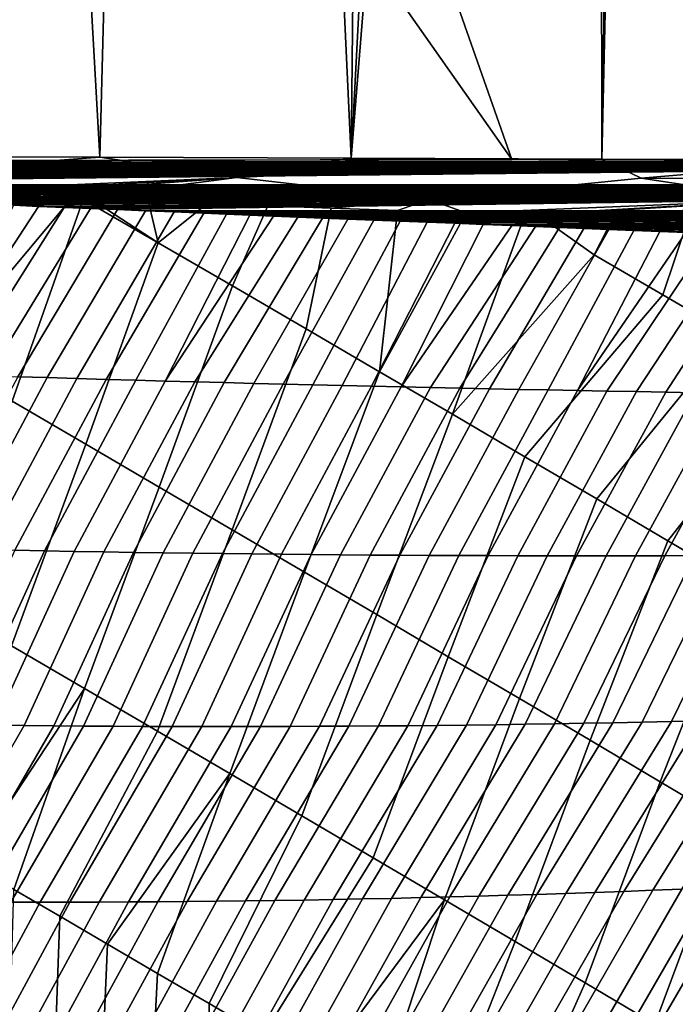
# Model space of a CAD drawing. Header units: metres. Extents: x -109 to 109, y -100 to 76.
# Tile 148 of 256: x 6.92 to 10.5, y -26.71 to -21.33. Entities that reach past the tile are written whole.
import ezdxf

# ---------------------------------------------------------------- set-up
doc = ezdxf.new("R2010")
doc.units = ezdxf.units.M
doc.layers.add('solid_21062310', color=7, linetype='CONTINUOUS')

msp = doc.modelspace()

# ---------------------------------------------------------------- linework, layer by layer
at = {"layer": 'solid_21062310'}
for points in [[(23.175426, -0.972689, 20.220478), (2.212826, -1.049087, 20.43038), (9.607429, -22.091278, 20.356337), (17.148014, -22.086779, 20.280832)], [(2.212826, -1.049087, 20.43038), (2.212831, -11.565833, 20.43038), (9.607429, -22.091278, 20.356337)], [(11.457793, -22.095673, -28.206676), (10.09767, -22.088993, -28.498384), (10.453269, -6.489526, -28.425833), (10.5, -5.5, -28.416101)], [(10.09767, -22.088993, -28.498384), (10.313123, -7.472179, -28.454737), (10.453269, -6.489526, -28.425833)], [(10.09767, -22.088993, -28.498384), (10.080423, -8.438549, -28.501831), (10.313123, -7.472179, -28.454737)], [(10.09767, -22.088993, -28.498384), (8.730165, -22.083309, -28.753176), (9.756077, -9.381878, -28.565628), (10.080423, -8.438549, -28.501831)], [(8.730165, -22.083309, -28.753176), (9.342617, -10.292233, -28.643805), (9.756077, -9.381878, -28.565628)], [(8.730165, -22.083309, -28.753176), (8.842322, -11.16245, -28.733711), (9.342617, -10.292233, -28.643805)], [(8.730165, -22.083309, -28.753176), (8.260159, -11.982265, -28.831932), (8.842322, -11.16245, -28.733711)], [(2.212831, -11.565833, 20.43038), (2.212831, -22.082581, 20.43038), (2.28017, -22.103354, 20.429468), (9.607429, -22.091278, 20.356337)], [(8.730165, -22.083309, -28.753176), (7.35626, -22.078569, -28.970871), (7.600704, -12.74426, -28.934935), (8.260159, -11.982265, -28.831932)], [(7.35626, -22.078569, -28.970871), (6.871626, -13.439192, -29.038601), (7.600704, -12.74426, -28.934935)], [(7.35626, -22.078569, -28.970871), (5.97693, -22.07473, -29.15131), (6.079552, -14.060902, -29.139181), (6.871626, -13.439192, -29.038601)], [(9.607429, -22.091278, 20.356337), (2.28017, -22.103354, 20.429468), (2.31793, -22.108725, 20.428953)], [(9.607429, -22.091278, 20.356337), (2.31793, -22.108725, 20.428953), (2.357509, -22.113457, 20.428411), (17.148014, -22.086779, 20.280832)], [(2.357509, -22.113457, 20.428411), (2.427922, -22.120647, 20.427439), (17.148014, -22.086779, 20.280832)], [(2.427922, -22.120647, 20.427439), (2.498475, -22.126902, 20.426455), (17.148014, -22.086779, 20.280832)], [(2.498475, -22.126902, 20.426455), (2.58967, -22.134132, 20.425171), (17.148014, -22.086779, 20.280832)], [(2.58967, -22.134132, 20.425171), (2.625702, -22.136801, 20.42466), (17.148014, -22.086779, 20.280832)], [(2.625702, -22.136801, 20.42466), (2.664938, -22.139612, 20.424101), (17.148014, -22.086779, 20.280832)], [(2.664938, -22.139612, 20.424101), (2.70763, -22.142572, 20.423489), (17.148014, -22.086779, 20.280832)], [(2.70763, -22.142572, 20.423489), (2.754095, -22.145697, 20.422819), (17.148014, -22.086779, 20.280832)], [(2.754095, -22.145697, 20.422819), (2.804703, -22.148998, 20.422085), (17.148014, -22.086779, 20.280832)], [(2.804703, -22.148998, 20.422085), (2.859832, -22.152489, 20.42128), (17.148014, -22.086779, 20.280832)], [(2.859832, -22.152489, 20.42128), (2.919879, -22.156187, 20.420399), (17.148014, -22.086779, 20.280832)], [(2.919879, -22.156187, 20.420399), (2.985306, -22.160109, 20.41943), (17.148014, -22.086779, 20.280832)], [(2.985306, -22.160109, 20.41943), (3.056616, -22.164272, 20.418365), (17.148014, -22.086779, 20.280832)], [(3.056616, -22.164272, 20.418365), (3.134326, -22.168699, 20.417194), (17.148014, -22.086779, 20.280832)], [(3.134326, -22.168699, 20.417194), (3.218983, -22.173405, 20.415907), (17.148014, -22.086779, 20.280832)], [(3.218983, -22.173405, 20.415907), (3.311232, -22.178417, 20.414488), (17.148014, -22.086779, 20.280832)], [(3.311232, -22.178417, 20.414488), (3.411776, -22.183762, 20.412926), (17.148014, -22.086779, 20.280832)], [(3.411776, -22.183762, 20.412926), (3.521343, -22.189466, 20.411203), (17.148014, -22.086779, 20.280832)], [(3.521343, -22.189466, 20.411203), (3.640764, -22.19556, 20.4093), (17.148014, -22.086779, 20.280832)], [(3.640764, -22.19556, 20.4093), (3.770932, -22.20208, 20.407196), (17.148014, -22.086779, 20.280832)], [(3.770932, -22.20208, 20.407196), (3.912796, -22.209059, 20.404869), (17.148014, -22.086779, 20.280832)], [(3.912796, -22.209059, 20.404869), (4.067429, -22.216537, 20.402292), (17.148014, -22.086779, 20.280832)], [(4.067429, -22.216537, 20.402292), (4.235969, -22.22456, 20.399433), (17.148014, -22.086779, 20.280832)], [(4.325856, -22.22879, 20.397888), (17.148109, -22.227818, 20.269711), (17.148014, -22.086779, 20.280832), (4.235969, -22.22456, 20.399433)], [(5.881356, -22.188519, -29.155107), (5.97693, -22.07473, -29.15131), (7.35626, -22.078569, -28.970871)], [(6.197834, -22.273022, -29.10281), (5.881356, -22.188519, -29.155107), (7.35626, -22.078569, -28.970871), (8.104801, -22.18993, -28.850298)], [(8.104801, -22.18993, -28.850298), (7.35626, -22.078569, -28.970871), (8.730165, -22.083309, -28.753176)], [(8.104801, -22.18993, -28.850298), (8.730165, -22.083309, -28.753176), (10.09767, -22.088993, -28.498384)], [(9.152975, -22.308945, -28.649721), (8.104801, -22.18993, -28.850298), (10.09767, -22.088993, -28.498384), (10.312971, -22.192034, -28.448847)], [(10.312971, -22.192034, -28.448847), (10.09767, -22.088993, -28.498384), (11.457793, -22.095673, -28.206676)], [(12.501683, -22.194874, -27.951399), (10.312971, -22.192034, -28.448847), (11.457793, -22.095673, -28.206676)], [(6.460998, -22.28196, -29.068228), (6.197834, -22.273022, -29.10281), (8.104801, -22.18993, -28.850298)], [(6.734767, -22.291285, -29.030697), (6.460998, -22.28196, -29.068228), (8.104801, -22.18993, -28.850298)], [(7.197654, -22.307108, -28.963631), (6.734767, -22.291285, -29.030697), (8.104801, -22.18993, -28.850298)], [(9.152975, -22.308945, -28.649721), (7.197654, -22.307108, -28.963631), (8.104801, -22.18993, -28.850298)], [(9.358268, -22.381927, -28.589958), (9.152975, -22.308945, -28.649721), (10.312971, -22.192034, -28.448847), (11.091144, -22.31123, -28.261787)], [(11.091144, -22.31123, -28.261787), (10.312971, -22.192034, -28.448847), (12.501683, -22.194874, -27.951399)], [(4.325856, -22.22879, 20.397888), (4.419671, -22.233173, 20.396259), (17.148109, -22.227818, 20.269711)], [(4.419671, -22.233173, 20.396259), (4.51766, -22.237719, 20.394541), (17.148109, -22.227818, 20.269711)], [(4.51766, -22.237719, 20.394541), (4.619894, -22.242426, 20.392729), (17.148109, -22.227818, 20.269711)], [(4.619894, -22.242426, 20.392729), (4.726695, -22.247313, 20.390818), (17.148109, -22.227818, 20.269711)], [(4.726695, -22.247313, 20.390818), (4.838112, -22.252375, 20.3888), (17.148109, -22.227818, 20.269711)], [(4.838112, -22.252375, 20.3888), (4.95451, -22.257629, 20.386669), (17.148109, -22.227818, 20.269711)], [(4.95451, -22.257629, 20.386669), (5.075926, -22.263079, 20.38442), (17.148109, -22.227818, 20.269711)], [(5.075926, -22.263079, 20.38442), (5.202762, -22.268734, 20.382042), (17.148109, -22.227818, 20.269711)], [(5.202762, -22.268734, 20.382042), (5.33507, -22.274597, 20.37953), (17.148109, -22.227818, 20.269711)], [(5.33507, -22.274597, 20.37953), (5.473258, -22.280687, 20.376871), (17.148109, -22.227818, 20.269711)], [(5.473258, -22.280687, 20.376871), (5.61742, -22.287003, 20.374062), (17.148109, -22.227818, 20.269711)], [(5.61742, -22.287003, 20.374062), (5.767946, -22.29356, 20.371086), (17.148109, -22.227818, 20.269711)], [(5.767946, -22.29356, 20.371086), (5.925007, -22.300365, 20.367939), (17.148109, -22.227818, 20.269711)], [(5.925007, -22.300365, 20.367939), (6.033541, -22.305044, 20.365736), (17.148109, -22.227818, 20.269711)], [(6.033541, -22.305044, 20.365736), (6.145124, -22.309839, 20.363451), (17.148109, -22.227818, 20.269711)], [(6.145124, -22.309839, 20.363451), (6.260015, -22.314758, 20.361073), (17.148109, -22.227818, 20.269711)], [(6.260015, -22.314758, 20.361073), (6.378175, -22.319799, 20.358601), (17.148109, -22.227818, 20.269711)], [(6.378175, -22.319799, 20.358601), (6.499679, -22.324965, 20.356031), (17.148109, -22.227818, 20.269711)], [(6.499679, -22.324965, 20.356031), (6.624784, -22.330265, 20.353359), (17.148109, -22.227818, 20.269711)], [(6.624784, -22.330265, 20.353359), (6.753385, -22.335693, 20.35058), (17.148109, -22.227818, 20.269711)], [(6.753385, -22.335693, 20.35058), (6.885657, -22.341257, 20.347692), (17.148109, -22.227818, 20.269711)], [(6.885657, -22.341257, 20.347692), (7.021847, -22.346966, 20.344683), (17.148109, -22.227818, 20.269711)], [(7.021847, -22.346966, 20.344683), (7.161818, -22.352812, 20.341555), (17.148109, -22.227818, 20.269711)], [(7.161818, -22.352812, 20.341555), (7.305831, -22.358805, 20.338297), (17.148109, -22.227818, 20.269711)], [(7.305831, -22.358805, 20.338297), (7.454088, -22.364954, 20.334902), (17.148109, -22.227818, 20.269711)], [(7.606456, -22.37125, 20.331371), (17.147978, -22.36537, 20.236626), (17.148109, -22.227818, 20.269711), (7.454088, -22.364954, 20.334902)], [(6.472425, -23.175764, -28.881605), (6.734767, -22.291285, -29.030697), (7.197654, -22.307108, -28.963631)], [(6.877242, -23.411442, -28.770472), (6.472425, -23.175764, -28.881605), (7.197654, -22.307108, -28.963631), (7.265707, -22.309441, -28.953386)], [(7.280011, -23.646379, -28.652653), (6.877242, -23.411442, -28.770472), (7.265707, -22.309441, -28.953386), (7.675545, -22.546049, -28.827972)], [(7.265707, -22.309441, -28.953386), (7.197654, -22.307108, -28.963631), (9.152975, -22.308945, -28.649721)], [(7.314586, -22.311119, -28.945969), (7.265707, -22.309441, -28.953386), (9.152975, -22.308945, -28.649721)], [(7.675545, -22.546049, -28.827972), (7.265707, -22.309441, -28.953386), (7.314586, -22.311119, -28.945969)], [(7.621895, -22.321676, -28.898161), (7.314586, -22.311119, -28.945969), (9.152975, -22.308945, -28.649721)], [(7.675545, -22.546049, -28.827972), (7.314586, -22.311119, -28.945969), (7.621895, -22.321676, -28.898161)], [(7.941525, -22.332689, -28.846298), (7.621895, -22.321676, -28.898161), (9.152975, -22.308945, -28.649721)], [(7.675545, -22.546049, -28.827972), (7.621895, -22.321676, -28.898161), (7.941525, -22.332689, -28.846298)], [(8.274694, -22.344212, -28.789907), (7.941525, -22.332689, -28.846298), (9.152975, -22.308945, -28.649721)], [(8.620863, -22.356215, -28.72879), (8.274694, -22.344212, -28.789907), (9.152975, -22.308945, -28.649721)], [(8.982136, -22.368792, -28.662245), (8.620863, -22.356215, -28.72879), (9.152975, -22.308945, -28.649721)], [(8.884913, -23.25032, -28.412239), (8.982136, -22.368792, -28.662245), (9.152975, -22.308945, -28.649721), (9.358268, -22.381927, -28.589958)], [(9.678025, -22.393129, -28.526083), (9.358268, -22.381927, -28.589958), (11.091144, -22.31123, -28.261787)], [(9.750276, -22.395666, -28.511341), (9.678025, -22.393129, -28.526083), (11.091144, -22.31123, -28.261787)], [(10.160105, -22.410091, -28.425549), (9.750276, -22.395666, -28.511341), (11.091144, -22.31123, -28.261787)], [(10.567602, -22.42448, -28.336582), (10.160105, -22.410091, -28.425549), (11.091144, -22.31123, -28.261787)], [(6.425184, -23.262482, 20.128811), (7.021847, -22.346966, 20.344683), (6.885657, -22.341257, 20.347692)], [(6.586439, -23.267738, 20.118149), (7.161818, -22.352812, 20.341555), (7.021847, -22.346966, 20.344683), (6.425184, -23.262482, 20.128811)], [(6.747671, -23.272869, 20.107468), (7.305831, -22.358805, 20.338297), (7.161818, -22.352812, 20.341555), (6.586439, -23.267738, 20.118149)], [(6.908879, -23.277882, 20.096762), (7.454088, -22.364954, 20.334902), (7.305831, -22.358805, 20.338297), (6.747671, -23.272869, 20.107468)], [(7.070064, -23.282776, 20.086035), (7.606456, -22.37125, 20.331371), (7.454088, -22.364954, 20.334902), (6.908879, -23.277882, 20.096762)], [(7.231225, -23.287556, 20.075285), (7.763299, -22.377708, 20.32769), (7.606456, -22.37125, 20.331371), (7.070064, -23.282776, 20.086035)], [(7.392359, -23.292227, 20.06451), (7.924754, -22.384333, 20.323853), (7.763299, -22.377708, 20.32769), (7.231225, -23.287556, 20.075285)], [(7.606456, -22.37125, 20.331371), (7.763299, -22.377708, 20.32769), (17.147978, -22.36537, 20.236626)], [(8.081172, -22.78175, -28.696085), (7.675545, -22.546049, -28.827972), (7.941525, -22.332689, -28.846298), (8.274694, -22.344212, -28.789907)], [(7.763299, -22.377708, 20.32769), (7.924754, -22.384333, 20.323853), (17.147978, -22.36537, 20.236626)], [(7.924754, -22.384333, 20.323853), (8.048797, -22.389404, 20.320871), (17.147978, -22.36537, 20.236626)], [(8.048797, -22.389404, 20.320871), (8.175571, -22.394573, 20.317793), (17.147978, -22.36537, 20.236626)], [(8.484324, -23.016529, -28.557493), (8.081172, -22.78175, -28.696085), (8.274694, -22.344212, -28.789907), (8.620863, -22.356215, -28.72879)], [(8.175571, -22.394573, 20.317793), (8.305238, -22.399847, 20.314613), (17.147978, -22.36537, 20.236626)], [(8.305238, -22.399847, 20.314613), (8.437628, -22.405214, 20.311333), (17.147978, -22.36537, 20.236626)], [(8.437628, -22.405214, 20.311333), (8.572847, -22.410681, 20.307949), (17.147978, -22.36537, 20.236626)], [(8.884913, -23.25032, -28.412239), (8.484324, -23.016529, -28.557493), (8.620863, -22.356215, -28.72879), (8.982136, -22.368792, -28.662245)], [(8.572847, -22.410681, 20.307949), (8.711105, -22.416254, 20.304453), (17.147978, -22.36537, 20.236626)], [(8.711105, -22.416254, 20.304453), (8.852516, -22.421938, 20.300838), (17.147978, -22.36537, 20.236626)], [(8.852516, -22.421938, 20.300838), (8.996892, -22.427723, 20.297108), (17.147978, -22.36537, 20.236626)], [(8.996892, -22.427723, 20.297108), (9.144418, -22.433615, 20.293255), (17.147978, -22.36537, 20.236626)], [(9.144418, -22.433615, 20.293255), (9.295328, -22.439625, 20.289268), (17.147978, -22.36537, 20.236626)], [(9.295328, -22.439625, 20.289268), (9.449647, -22.445749, 20.285147), (17.147978, -22.36537, 20.236626)], [(9.449647, -22.445749, 20.285147), (9.607229, -22.451982, 20.280891), (17.147978, -22.36537, 20.236626)], [(9.607229, -22.451982, 20.280891), (9.735815, -22.457054, 20.277382), (17.147978, -22.36537, 20.236626)], [(9.735815, -22.457054, 20.277382), (9.866785, -22.462206, 20.273775), (17.147978, -22.36537, 20.236626)], [(9.866785, -22.462206, 20.273775), (10.000196, -22.46744, 20.270063), (17.147978, -22.36537, 20.236626)], [(10.000196, -22.46744, 20.270063), (10.135859, -22.472746, 20.266256), (17.147978, -22.36537, 20.236626)], [(10.135859, -22.472746, 20.266256), (10.27389, -22.478128, 20.262342), (17.147978, -22.36537, 20.236626)], [(10.27389, -22.478128, 20.262342), (10.414439, -22.483593, 20.25832), (17.147978, -22.36537, 20.236626)], [(10.414439, -22.483593, 20.25832), (10.55766, -22.489145, 20.254181), (17.147978, -22.36537, 20.236626)], [(7.553467, -23.296791, 20.053711), (8.048797, -22.389404, 20.320871), (7.924754, -22.384333, 20.323853), (7.392359, -23.292227, 20.06451)], [(7.714547, -23.301249, 20.042889), (8.175571, -22.394573, 20.317793), (8.048797, -22.389404, 20.320871), (7.553467, -23.296791, 20.053711)], [(7.714547, -23.301249, 20.042889), (8.305238, -22.399847, 20.314613), (8.175571, -22.394573, 20.317793)], [(7.875599, -23.305603, 20.032042), (8.437628, -22.405214, 20.311333), (8.305238, -22.399847, 20.314613), (7.714547, -23.301249, 20.042889)], [(8.036621, -23.309856, 20.02117), (8.572847, -22.410681, 20.307949), (8.437628, -22.405214, 20.311333), (7.875599, -23.305603, 20.032042)], [(8.197612, -23.314011, 20.010273), (8.711105, -22.416254, 20.304453), (8.572847, -22.410681, 20.307949), (8.036621, -23.309856, 20.02117)], [(8.358571, -23.318066, 19.999352), (8.852516, -22.421938, 20.300838), (8.711105, -22.416254, 20.304453), (8.197612, -23.314011, 20.010273)], [(8.519497, -23.322023, 19.988403), (8.996892, -22.427723, 20.297108), (8.852516, -22.421938, 20.300838), (8.358571, -23.318066, 19.999352)], [(8.680388, -23.325886, 19.97743), (9.144418, -22.433615, 20.293255), (8.996892, -22.427723, 20.297108), (8.519497, -23.322023, 19.988403)], [(8.841244, -23.329653, 19.966434), (9.295328, -22.439625, 20.289268), (9.144418, -22.433615, 20.293255), (8.680388, -23.325886, 19.97743)], [(9.282844, -23.483057, -28.260366), (8.884913, -23.25032, -28.412239), (9.358268, -22.381927, -28.589958), (9.678025, -22.393129, -28.526083)], [(9.282844, -23.483057, -28.260366), (9.678025, -22.393129, -28.526083), (9.750276, -22.395666, -28.511341), (10.056721, -22.61237, -28.369919)], [(10.056721, -22.61237, -28.369919), (9.750276, -22.395666, -28.511341), (10.160105, -22.410091, -28.425549)], [(10.431348, -22.830484, -28.208172), (10.056721, -22.61237, -28.369919), (10.160105, -22.410091, -28.425549), (10.567602, -22.42448, -28.336582)], [(10.803204, -23.047478, -28.040602), (10.431348, -22.830484, -28.208172), (10.567602, -22.42448, -28.336582), (11.033294, -22.441, -28.230402)], [(9.002063, -23.333324, 19.95541), (9.449647, -22.445749, 20.285147), (9.295328, -22.439625, 20.289268), (8.841244, -23.329653, 19.966434)], [(9.002063, -23.333324, 19.95541), (9.607229, -22.451982, 20.280891), (9.449647, -22.445749, 20.285147)], [(9.162844, -23.336903, 19.944363), (9.735815, -22.457054, 20.277382), (9.607229, -22.451982, 20.280891), (9.002063, -23.333324, 19.95541)], [(9.323586, -23.340389, 19.93329), (9.866785, -22.462206, 20.273775), (9.735815, -22.457054, 20.277382), (9.162844, -23.336903, 19.944363)], [(9.484285, -23.343782, 19.922192), (10.000196, -22.46744, 20.270063), (9.866785, -22.462206, 20.273775), (9.323586, -23.340389, 19.93329)], [(9.644944, -23.347086, 19.91107), (10.135859, -22.472746, 20.266256), (10.000196, -22.46744, 20.270063), (9.484285, -23.343782, 19.922192)], [(9.80556, -23.350296, 19.899921), (10.27389, -22.478128, 20.262342), (10.135859, -22.472746, 20.266256), (9.644944, -23.347086, 19.91107)], [(9.966131, -23.353416, 19.88875), (10.414439, -22.483593, 20.25832), (10.27389, -22.478128, 20.262342), (9.80556, -23.350296, 19.899921)], [(9.966131, -23.353416, 19.88875), (10.55766, -22.489145, 20.254181), (10.414439, -22.483593, 20.25832)], [(10.126656, -23.356445, 19.877554), (10.703505, -22.494781, 20.249922), (10.55766, -22.489145, 20.254181), (9.966131, -23.353416, 19.88875)], [(10.287134, -23.359385, 19.866333), (10.85184, -22.500496, 20.245548), (10.703505, -22.494781, 20.249922), (10.126656, -23.356445, 19.877554)], [(10.447563, -23.362232, 19.855087), (11.002831, -22.506292, 20.241049), (10.85184, -22.500496, 20.245548), (10.287134, -23.359385, 19.866333)], [(10.607944, -23.36499, 19.843819), (11.156651, -22.512178, 20.23642), (11.002831, -22.506292, 20.241049), (10.447563, -23.362232, 19.855087)], [(7.680647, -23.88051, -28.528179), (7.280011, -23.646379, -28.652653), (7.675545, -22.546049, -28.827972), (8.081172, -22.78175, -28.696085)], [(9.282844, -23.483057, -28.260366), (10.056721, -22.61237, -28.369919), (10.431348, -22.830484, -28.208172), (9.678023, -23.714672, -28.101919)], [(8.079063, -24.113766, -28.397085), (7.680647, -23.88051, -28.528179), (8.081172, -22.78175, -28.696085), (8.484324, -23.016529, -28.557493)], [(9.678023, -23.714672, -28.101919), (10.431348, -22.830484, -28.208172), (10.803204, -23.047478, -28.040602), (10.070376, -23.94511, -27.936939)], [(8.475168, -24.346083, -28.259407), (8.079063, -24.113766, -28.397085), (8.484324, -23.016529, -28.557493), (8.884913, -23.25032, -28.412239)], [(10.070376, -23.94511, -27.936939), (10.803204, -23.047478, -28.040602), (11.17221, -23.263302, -27.867258), (10.459821, -24.174311, -27.765471)], [(6.568356, -24.218918, 19.927441), (7.070064, -23.282776, 20.086035), (6.908879, -23.277882, 20.096762), (6.405987, -24.215139, 19.945456)], [(6.730641, -24.222492, 19.909422), (7.231225, -23.287556, 20.075285), (7.070064, -23.282776, 20.086035), (6.568356, -24.218918, 19.927441)], [(6.892845, -24.225868, 19.891401), (7.392359, -23.292227, 20.06451), (7.231225, -23.287556, 20.075285), (6.730641, -24.222492, 19.909422)], [(7.05497, -24.22905, 19.873375), (7.553467, -23.296791, 20.053711), (7.392359, -23.292227, 20.06451), (6.892845, -24.225868, 19.891401)], [(8.868866, -24.577394, -28.115179), (8.475168, -24.346083, -28.259407), (8.884913, -23.25032, -28.412239), (9.282844, -23.483057, -28.260366)], [(10.459821, -24.174311, -27.765471), (11.17221, -23.263302, -27.867258), (11.538273, -23.477905, -27.68819), (10.846253, -24.40222, -27.587561)], [(7.217018, -24.232044, 19.855345), (7.714547, -23.301249, 20.042889), (7.553467, -23.296791, 20.053711), (7.05497, -24.22905, 19.873375)], [(7.378992, -24.23485, 19.837309), (7.875599, -23.305603, 20.032042), (7.714547, -23.301249, 20.042889), (7.217018, -24.232044, 19.855345)], [(7.540891, -24.237474, 19.819269), (8.036621, -23.309856, 20.02117), (7.875599, -23.305603, 20.032042), (7.378992, -24.23485, 19.837309)], [(7.702718, -24.23992, 19.801222), (8.197612, -23.314011, 20.010273), (8.036621, -23.309856, 20.02117), (7.540891, -24.237474, 19.819269)], [(7.864472, -24.242188, 19.783169), (8.358571, -23.318066, 19.999352), (8.197612, -23.314011, 20.010273), (7.702718, -24.23992, 19.801222)], [(8.026155, -24.244282, 19.765112), (8.519497, -23.322023, 19.988403), (8.358571, -23.318066, 19.999352), (7.864472, -24.242188, 19.783169)], [(8.187767, -24.246202, 19.747047), (8.680388, -23.325886, 19.97743), (8.519497, -23.322023, 19.988403), (8.026155, -24.244282, 19.765112)], [(8.349308, -24.247953, 19.728979), (8.841244, -23.329653, 19.966434), (8.680388, -23.325886, 19.97743), (8.187767, -24.246202, 19.747047)], [(8.510777, -24.249535, 19.710905), (9.002063, -23.333324, 19.95541), (8.841244, -23.329653, 19.966434), (8.349308, -24.247953, 19.728979)], [(8.672176, -24.250948, 19.692825), (9.162844, -23.336903, 19.944363), (9.002063, -23.333324, 19.95541), (8.510777, -24.249535, 19.710905)], [(8.833504, -24.252195, 19.67474), (9.323586, -23.340389, 19.93329), (9.162844, -23.336903, 19.944363), (8.672176, -24.250948, 19.692825)], [(8.99476, -24.253277, 19.656651), (9.484285, -23.343782, 19.922192), (9.323586, -23.340389, 19.93329), (8.833504, -24.252195, 19.67474)], [(9.155943, -24.254194, 19.638557), (9.644944, -23.347086, 19.91107), (9.484285, -23.343782, 19.922192), (8.99476, -24.253277, 19.656651)], [(9.317054, -24.25495, 19.620461), (9.80556, -23.350296, 19.899921), (9.644944, -23.347086, 19.91107), (9.155943, -24.254194, 19.638557)], [(9.478091, -24.255541, 19.60236), (9.966131, -23.353416, 19.88875), (9.80556, -23.350296, 19.899921), (9.317054, -24.25495, 19.620461)], [(9.639055, -24.25597, 19.584257), (10.126656, -23.356445, 19.877554), (9.966131, -23.353416, 19.88875), (9.478091, -24.255541, 19.60236)], [(9.799944, -24.256239, 19.566151), (10.287134, -23.359385, 19.866333), (10.126656, -23.356445, 19.877554), (9.639055, -24.25597, 19.584257)], [(9.960757, -24.256346, 19.548044), (10.447563, -23.362232, 19.855087), (10.287134, -23.359385, 19.866333), (9.799944, -24.256239, 19.566151)], [(10.121494, -24.256292, 19.529936), (10.607944, -23.36499, 19.843819), (10.447563, -23.362232, 19.855087), (9.960757, -24.256346, 19.548044)], [(10.282153, -24.256079, 19.511827), (10.768271, -23.367659, 19.832527), (10.607944, -23.36499, 19.843819), (10.121494, -24.256292, 19.529936)], [(10.442735, -24.255705, 19.493719), (10.928548, -23.370237, 19.821213), (10.768271, -23.367659, 19.832527), (10.282153, -24.256079, 19.511827)], [(10.603236, -24.255171, 19.475613), (11.08877, -23.372726, 19.809875), (10.928548, -23.370237, 19.821213), (10.442735, -24.255705, 19.493719)], [(6.877242, -23.411442, -28.770472), (7.280011, -23.646379, -28.652653), (6.874635, -24.747803, -28.592844), (6.473422, -24.513426, -28.703737)], [(9.260065, -24.807634, -27.964439), (8.868866, -24.577394, -28.115179), (9.282844, -23.483057, -28.260366), (9.678023, -23.714672, -28.101919)], [(7.280011, -23.646379, -28.652653), (7.680647, -23.88051, -28.528179), (7.273953, -24.981419, -28.475298), (6.874635, -24.747803, -28.592844)], [(9.64868, -25.036741, -27.807224), (9.260065, -24.807634, -27.964439), (9.678023, -23.714672, -28.101919), (10.070376, -23.94511, -27.936939)], [(7.680647, -23.88051, -28.528179), (8.079063, -24.113766, -28.397085), (7.671283, -25.214207, -28.351128), (7.273953, -24.981419, -28.475298)], [(10.034617, -25.264658, -27.643572), (9.64868, -25.036741, -27.807224), (10.070376, -23.94511, -27.936939), (10.459821, -24.174311, -27.765471)], [(8.079063, -24.113766, -28.397085), (8.475168, -24.346083, -28.259407), (8.066529, -25.446096, -28.220358), (7.671283, -25.214207, -28.351128)], [(10.417775, -25.491327, -27.473528), (10.034617, -25.264658, -27.643572), (10.459821, -24.174311, -27.765471), (10.846253, -24.40222, -27.587561)], [(6.620537, -25.180216, 19.772646), (7.05497, -24.22905, 19.873375), (6.892845, -24.225868, 19.891401), (6.458454, -25.177893, 19.79797)], [(6.7825, -25.18227, 19.747332), (7.217018, -24.232044, 19.855345), (7.05497, -24.22905, 19.873375), (6.620537, -25.180216, 19.772646)], [(6.944346, -25.184059, 19.722025), (7.378992, -24.23485, 19.837309), (7.217018, -24.232044, 19.855345), (6.7825, -25.18227, 19.747332)], [(7.106079, -25.185589, 19.696726), (7.540891, -24.237474, 19.819269), (7.378992, -24.23485, 19.837309), (6.944346, -25.184059, 19.722025)], [(7.267702, -25.186863, 19.671434), (7.702718, -24.23992, 19.801222), (7.540891, -24.237474, 19.819269), (7.106079, -25.185589, 19.696726)], [(7.429215, -25.187883, 19.646152), (7.864472, -24.242188, 19.783169), (7.702718, -24.23992, 19.801222), (7.267702, -25.186863, 19.671434)], [(7.590623, -25.188656, 19.620878), (8.026155, -24.244282, 19.765112), (7.864472, -24.242188, 19.783169), (7.429215, -25.187883, 19.646152)], [(7.751926, -25.18918, 19.595613), (8.187767, -24.246202, 19.747047), (8.026155, -24.244282, 19.765112), (7.590623, -25.188656, 19.620878)], [(7.913126, -25.189461, 19.570356), (8.349308, -24.247953, 19.728979), (8.187767, -24.246202, 19.747047), (7.751926, -25.18918, 19.595613)], [(8.074223, -25.189499, 19.545109), (8.510777, -24.249535, 19.710905), (8.349308, -24.247953, 19.728979), (7.913126, -25.189461, 19.570356)], [(8.235218, -25.189297, 19.519869), (8.672176, -24.250948, 19.692825), (8.510777, -24.249535, 19.710905), (8.074223, -25.189499, 19.545109)], [(8.396112, -25.188856, 19.49464), (8.833504, -24.252195, 19.67474), (8.672176, -24.250948, 19.692825), (8.235218, -25.189297, 19.519869)], [(8.556907, -25.188179, 19.469423), (8.99476, -24.253277, 19.656651), (8.833504, -24.252195, 19.67474), (8.396112, -25.188856, 19.49464)], [(8.7176, -25.187265, 19.444216), (9.155943, -24.254194, 19.638557), (8.99476, -24.253277, 19.656651), (8.556907, -25.188179, 19.469423)], [(8.878194, -25.186117, 19.419022), (9.317054, -24.25495, 19.620461), (9.155943, -24.254194, 19.638557), (8.7176, -25.187265, 19.444216)], [(9.038687, -25.184736, 19.393839), (9.478091, -24.255541, 19.60236), (9.317054, -24.25495, 19.620461), (8.878194, -25.186117, 19.419022)], [(9.19908, -25.183123, 19.368671), (9.639055, -24.25597, 19.584257), (9.478091, -24.255541, 19.60236), (9.038687, -25.184736, 19.393839)], [(9.359372, -25.181276, 19.343517), (9.799944, -24.256239, 19.566151), (9.639055, -24.25597, 19.584257), (9.19908, -25.183123, 19.368671)], [(9.519563, -25.179201, 19.318378), (9.960757, -24.256346, 19.548044), (9.799944, -24.256239, 19.566151), (9.359372, -25.181276, 19.343517)], [(9.679652, -25.176893, 19.293257), (10.121494, -24.256292, 19.529936), (9.960757, -24.256346, 19.548044), (9.519563, -25.179201, 19.318378)], [(9.839639, -25.174356, 19.268152), (10.282153, -24.256079, 19.511827), (10.121494, -24.256292, 19.529936), (9.679652, -25.176893, 19.293257)], [(9.999523, -25.171589, 19.243067), (10.442735, -24.255705, 19.493719), (10.282153, -24.256079, 19.511827), (9.839639, -25.174356, 19.268152)], [(10.159304, -25.168592, 19.218002), (10.603236, -24.255171, 19.475613), (10.442735, -24.255705, 19.493719), (9.999523, -25.171589, 19.243067)], [(10.318979, -25.165365, 19.192957), (10.763658, -24.254477, 19.457506), (10.603236, -24.255171, 19.475613), (10.159304, -25.168592, 19.218002)], [(10.478549, -25.161911, 19.167934), (10.923997, -24.253624, 19.439404), (10.763658, -24.254477, 19.457506), (10.318979, -25.165365, 19.192957)], [(10.638012, -25.158226, 19.142935), (11.084254, -24.252613, 19.421303), (10.923997, -24.253624, 19.439404), (10.478549, -25.161911, 19.167934)], [(8.475168, -24.346083, -28.259407), (8.868866, -24.577394, -28.115179), (8.459598, -25.677025, -28.083023), (8.066529, -25.446096, -28.220358)], [(10.798051, -25.716692, -27.297134), (10.417775, -25.491327, -27.473528), (10.846253, -24.40222, -27.587561), (11.229568, -24.628775, -27.403265)], [(8.868866, -24.577394, -28.115179), (9.260065, -24.807634, -27.964439), (8.850389, -25.906925, -27.939148), (8.459598, -25.677025, -28.083023)], [(7.273953, -24.981419, -28.475298), (6.643806, -25.938038, -28.598465), (6.409727, -25.801613, -28.661772), (6.874635, -24.747803, -28.592844)], [(9.260065, -24.807634, -27.964439), (9.64868, -25.036741, -27.807224), (9.238809, -26.135735, -27.788771), (8.850389, -25.906925, -27.939148)], [(7.273953, -24.981419, -28.475298), (6.886743, -26.079697, -28.530174), (6.643806, -25.938038, -28.598465)], [(7.273953, -24.981419, -28.475298), (7.671283, -25.214207, -28.351128), (7.138023, -26.226387, -28.456743), (6.886743, -26.079697, -28.530174)], [(9.64868, -25.036741, -27.807224), (10.034617, -25.264658, -27.643572), (9.624752, -26.36339, -27.631922), (9.238809, -26.135735, -27.788771)], [(8.950065, -26.12809, 19.198488), (9.519563, -25.179201, 19.318378), (9.359372, -25.181276, 19.343517), (8.790895, -26.13146, 19.230778)], [(9.109109, -26.12442, 19.166225), (9.679652, -25.176893, 19.293257), (9.519563, -25.179201, 19.318378), (8.950065, -26.12809, 19.198488)], [(9.268028, -26.120451, 19.133991), (9.839639, -25.174356, 19.268152), (9.679652, -25.176893, 19.293257), (9.109109, -26.12442, 19.166225)], [(9.426823, -26.116182, 19.101788), (9.999523, -25.171589, 19.243067), (9.839639, -25.174356, 19.268152), (9.268028, -26.120451, 19.133991)], [(9.58549, -26.111616, 19.069616), (10.159304, -25.168592, 19.218002), (9.999523, -25.171589, 19.243067), (9.426823, -26.116182, 19.101788)], [(9.744032, -26.106754, 19.037476), (10.318979, -25.165365, 19.192957), (10.159304, -25.168592, 19.218002), (9.58549, -26.111616, 19.069616)], [(9.902447, -26.101593, 19.005371), (10.478549, -25.161911, 19.167934), (10.318979, -25.165365, 19.192957), (9.744032, -26.106754, 19.037476)], [(10.060733, -26.096134, 18.973303), (10.638012, -25.158226, 19.142935), (10.478549, -25.161911, 19.167934), (9.902447, -26.101593, 19.005371)], [(10.21889, -26.090378, 18.941271), (10.797368, -25.154314, 19.117962), (10.638012, -25.158226, 19.142935), (10.060733, -26.096134, 18.973303)], [(10.376918, -26.084324, 18.909281), (10.956614, -25.150171, 19.093014), (10.797368, -25.154314, 19.117962), (10.21889, -26.090378, 18.941271)], [(10.534815, -26.077972, 18.877333), (11.115751, -25.1458, 19.068094), (10.956614, -25.150171, 19.093014), (10.376918, -26.084324, 18.909281)], [(6.388014, -26.145153, 19.717627), (6.944346, -25.184059, 19.722025), (6.7825, -25.18227, 19.747332), (6.226723, -26.143499, 19.750219)], [(6.549154, -26.146469, 19.685047), (7.106079, -25.185589, 19.696726), (6.944346, -25.184059, 19.722025), (6.388014, -26.145153, 19.717627)], [(6.710148, -26.147453, 19.652487), (7.267702, -25.186863, 19.671434), (7.106079, -25.185589, 19.696726), (6.549154, -26.146469, 19.685047)], [(6.870998, -26.148108, 19.61994), (7.429215, -25.187883, 19.646152), (7.267702, -25.186863, 19.671434), (6.710148, -26.147453, 19.652487)], [(7.031708, -26.148439, 19.58741), (7.590623, -25.188656, 19.620878), (7.429215, -25.187883, 19.646152), (6.870998, -26.148108, 19.61994)], [(7.192282, -26.148449, 19.554895), (7.751926, -25.18918, 19.595613), (7.590623, -25.188656, 19.620878), (7.031708, -26.148439, 19.58741)], [(8.066529, -25.446096, -28.220358), (7.399558, -26.379107, -28.377266), (7.138023, -26.226387, -28.456743), (7.671283, -25.214207, -28.351128)], [(7.352722, -26.148142, 19.522398), (7.913126, -25.189461, 19.570356), (7.751926, -25.18918, 19.595613), (7.192282, -26.148449, 19.554895)], [(7.51303, -26.14752, 19.489918), (8.074223, -25.189499, 19.545109), (7.913126, -25.189461, 19.570356), (7.352722, -26.148142, 19.522398)], [(7.673207, -26.146585, 19.457455), (8.235218, -25.189297, 19.519869), (8.074223, -25.189499, 19.545109), (7.51303, -26.14752, 19.489918)], [(7.833255, -26.14534, 19.425009), (8.396112, -25.188856, 19.49464), (8.235218, -25.189297, 19.519869), (7.673207, -26.146585, 19.457455)], [(7.993176, -26.143787, 19.392584), (8.556907, -25.188179, 19.469423), (8.396112, -25.188856, 19.49464), (7.833255, -26.14534, 19.425009)], [(8.15297, -26.14193, 19.360178), (8.7176, -25.187265, 19.444216), (8.556907, -25.188179, 19.469423), (7.993176, -26.143787, 19.392584)], [(8.312639, -26.139767, 19.327793), (8.878194, -25.186117, 19.419022), (8.7176, -25.187265, 19.444216), (8.15297, -26.14193, 19.360178)], [(8.472182, -26.1373, 19.295431), (9.038687, -25.184736, 19.393839), (8.878194, -25.186117, 19.419022), (8.312639, -26.139767, 19.327793)], [(8.631601, -26.134531, 19.263092), (9.19908, -25.183123, 19.368671), (9.038687, -25.184736, 19.393839), (8.472182, -26.1373, 19.295431)], [(8.790895, -26.13146, 19.230778), (9.359372, -25.181276, 19.343517), (9.19908, -25.183123, 19.368671), (8.631601, -26.134531, 19.263092)], [(10.034617, -25.264658, -27.643572), (10.417775, -25.491327, -27.473528), (10.008119, -26.589836, -27.468641), (9.624752, -26.36339, -27.631922)], [(8.066529, -25.446096, -28.220358), (7.672018, -26.538288, -28.29113), (7.399558, -26.379107, -28.377266)], [(8.066529, -25.446096, -28.220358), (8.459598, -25.677025, -28.083023), (7.954597, -26.703604, -28.198156), (7.672018, -26.538288, -28.29113)], [(10.417775, -25.491327, -27.473528), (10.798051, -25.716692, -27.297134), (10.388805, -26.815018, -27.298965), (10.008119, -26.589836, -27.468641)], [(8.850389, -25.906925, -27.939148), (8.24886, -26.875788, -28.097353), (7.954597, -26.703604, -28.198156), (8.459598, -25.677025, -28.083023)], [(10.798051, -25.716692, -27.297134), (11.175344, -25.940691, -27.114441), (10.766712, -27.038874, -27.122936), (10.388805, -26.815018, -27.298965)], [(9.238809, -26.135735, -27.788771), (8.555998, -27.055595, -27.987745), (8.24886, -26.875788, -28.097353), (8.850389, -25.906925, -27.939148)], [(6.886743, -26.079697, -28.530174), (7.138023, -26.226387, -28.456743), (5.836102, -62.700001, -28.806686)], [(9.669782, -27.050739, 18.855536), (10.21889, -26.090378, 18.941271), (10.060733, -26.096134, 18.973303), (9.513144, -27.057587, 18.894707)], [(9.826271, -27.043528, 18.81641), (10.376918, -26.084324, 18.909281), (10.21889, -26.090378, 18.941271), (9.669782, -27.050739, 18.855536)], [(9.982609, -27.035952, 18.777336), (10.534815, -26.077972, 18.877333), (10.376918, -26.084324, 18.909281), (9.826271, -27.043528, 18.81641)], [(10.138796, -27.028013, 18.738312), (10.692579, -26.071325, 18.845427), (10.534815, -26.077972, 18.877333), (9.982609, -27.035952, 18.777336)], [(10.29483, -27.019709, 18.699341), (10.85021, -26.064379, 18.813566), (10.692579, -26.071325, 18.845427), (10.138796, -27.028013, 18.738312)], [(10.45071, -27.011042, 18.660427), (11.007706, -26.057135, 18.781755), (10.85021, -26.064379, 18.813566), (10.29483, -27.019709, 18.699341)], [(10.606435, -27.002008, 18.621571), (11.165066, -26.049593, 18.749992), (11.007706, -26.057135, 18.781755), (10.45071, -27.011042, 18.660427)], [(6.986878, -27.117409, 19.526209), (7.51303, -26.14752, 19.489918), (7.352722, -26.148142, 19.522398), (6.827711, -27.117987, 19.565895)], [(7.145889, -27.116451, 19.486542), (7.673207, -26.146585, 19.457455), (7.51303, -26.14752, 19.489918), (6.986878, -27.117409, 19.526209)], [(7.304745, -27.115116, 19.446896), (7.833255, -26.14534, 19.425009), (7.673207, -26.146585, 19.457455), (7.145889, -27.116451, 19.486542)], [(7.463449, -27.113403, 19.40727), (7.993176, -26.143787, 19.392584), (7.833255, -26.14534, 19.425009), (7.304745, -27.115116, 19.446896)], [(7.622002, -27.111319, 19.367666), (8.15297, -26.14193, 19.360178), (7.993176, -26.143787, 19.392584), (7.463449, -27.113403, 19.40727)], [(7.780405, -27.10886, 19.328087), (8.312639, -26.139767, 19.327793), (8.15297, -26.14193, 19.360178), (7.622002, -27.111319, 19.367666)], [(7.93866, -27.106031, 19.288532), (8.472182, -26.1373, 19.295431), (8.312639, -26.139767, 19.327793), (7.780405, -27.10886, 19.328087)], [(8.096768, -27.102835, 19.249004), (8.631601, -26.134531, 19.263092), (8.472182, -26.1373, 19.295431), (7.93866, -27.106031, 19.288532)], [(8.254729, -27.099268, 19.209505), (8.790895, -26.13146, 19.230778), (8.631601, -26.134531, 19.263092), (8.096768, -27.102835, 19.249004)], [(8.412543, -27.095335, 19.170034), (8.950065, -26.12809, 19.198488), (8.790895, -26.13146, 19.230778), (8.254729, -27.099268, 19.209505)], [(8.570211, -27.091038, 19.130594), (9.109109, -26.12442, 19.166225), (8.950065, -26.12809, 19.198488), (8.412543, -27.095335, 19.170034)], [(9.238809, -26.135735, -27.788771), (8.874915, -27.242592, -27.86912), (8.555998, -27.055595, -27.987745)], [(8.727734, -27.086372, 19.091187), (9.268028, -26.120451, 19.133991), (9.109109, -26.12442, 19.166225), (8.570211, -27.091038, 19.130594)], [(8.885109, -27.081345, 19.051813), (9.426823, -26.116182, 19.101788), (9.268028, -26.120451, 19.133991), (8.727734, -27.086372, 19.091187)], [(9.238809, -26.135735, -27.788771), (9.624752, -26.36339, -27.631922), (9.203763, -27.435471, -27.741587), (8.874915, -27.242592, -27.86912)], [(9.042338, -27.075951, 19.012478), (9.58549, -26.111616, 19.069616), (9.426823, -26.116182, 19.101788), (8.885109, -27.081345, 19.051813)], [(9.199421, -27.070192, 18.973179), (9.744032, -26.106754, 19.037476), (9.58549, -26.111616, 19.069616), (9.042338, -27.075951, 19.012478)], [(9.356356, -27.064072, 18.933922), (9.902447, -26.101593, 19.005371), (9.744032, -26.106754, 19.037476), (9.199421, -27.070192, 18.973179)], [(9.513144, -27.057587, 18.894707), (10.060733, -26.096134, 18.973303), (9.902447, -26.101593, 19.005371), (9.356356, -27.064072, 18.933922)], [(6.508895, -27.117983, 19.645325), (7.031708, -26.148439, 19.58741), (6.870998, -26.148108, 19.61994), (6.349241, -27.117397, 19.685066)], [(6.668385, -27.118177, 19.6056), (7.192282, -26.148449, 19.554895), (7.031708, -26.148439, 19.58741), (6.508895, -27.117983, 19.645325)], [(6.827711, -27.117987, 19.565895), (7.352722, -26.148142, 19.522398), (7.192282, -26.148449, 19.554895), (6.668385, -27.118177, 19.6056)], [(7.138023, -26.226387, -28.456743), (7.399558, -26.379107, -28.377266), (5.836102, -62.700001, -28.806686)], [(7.399558, -26.379107, -28.377266), (7.672018, -26.538288, -28.29113), (5.836102, -62.700001, -28.806686)], [(10.008119, -26.589836, -27.468641), (9.543359, -27.63475, -27.604233), (9.203763, -27.435471, -27.741587), (9.624752, -26.36339, -27.631922)], [(7.954597, -26.703604, -28.198156), (7.725386, -62.700001, -28.273857), (5.836102, -62.700001, -28.806686), (7.672018, -26.538288, -28.29113)], [(10.388805, -26.815018, -27.298965), (9.892881, -27.840212, -27.456762), (9.543359, -27.63475, -27.604233), (10.008119, -26.589836, -27.468641)], [(7.954597, -26.703604, -28.198156), (8.24886, -26.875788, -28.097353), (7.725386, -62.700001, -28.273857)]]:
    msp.add_3dface(points, dxfattribs=at)

doc.saveas('drawing.dxf')
